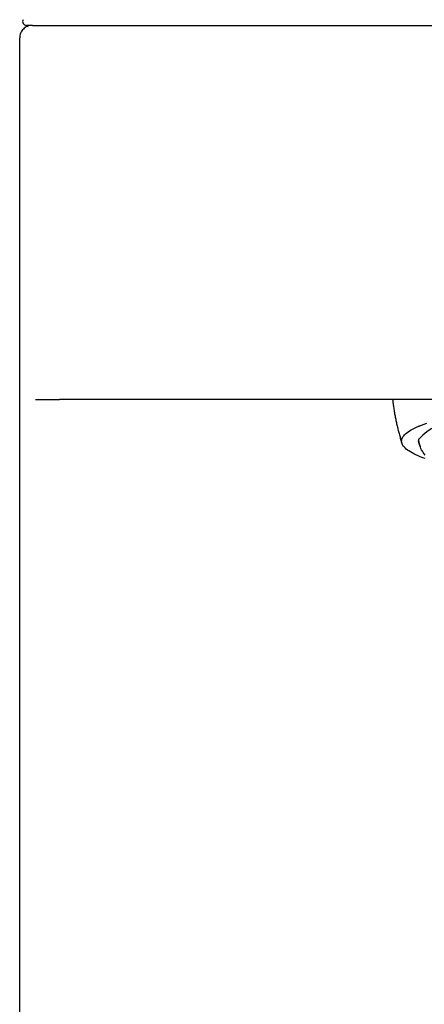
# Model space of a CAD drawing. Header units: millimetres. Extents: x 8 to 789, y 12 to 781.
# Tile 7 of 12: x 384 to 400, y 702 to 741. Entities that reach past the tile are written whole.
import ezdxf

# ---------------------------------------------------------------- set-up
doc = ezdxf.new("R2010")
doc.units = ezdxf.units.MM

msp = doc.modelspace()

# ---------------------------------------------------------------- linework, layer by layer
at = {"color": 7, "linetype": 'Continuous', "lineweight": 30}
for p, q in [((384.768, 740.899), (384.518, 740.899)), ((384.768, 740.899), (385.859, 740.899)), ((393.361, 740.899), (423.64, 740.899)), ((384.25, 464.899), (384.25, 740.399)), ((384.878, 725.899), (385.842, 725.899)), ((423.654, 725.899), (393.346, 725.899)), ((399.562, 724.228), (399.562, 724.226))]:
    msp.add_line(p, q, dxfattribs=at)
at = {"color": 7, "linetype": 'Continuous', "lineweight": 30, "flags": 128}
for points in [[(399.562, 724.228), (399.562, 724.239), (399.567, 724.28), (399.578, 724.321), (399.595, 724.362), (399.618, 724.403), (399.648, 724.443), (399.683, 724.484), (399.725, 724.524), (399.773, 724.564), (399.826, 724.604), (399.886, 724.643), (399.952, 724.682), (400.023, 724.721), (400.101, 724.76), (400.184, 724.798), (400.273, 724.836), (400.367, 724.873), (400.467, 724.91), (400.573, 724.947)], [(400.513, 723.526), (400.41, 723.563), (400.313, 723.6), (400.222, 723.638), (400.136, 723.676), (400.056, 723.715), (399.982, 723.754), (399.914, 723.793), (399.852, 723.833), (399.795, 723.872), (399.745, 723.912), (399.701, 723.953), (399.663, 723.993), (399.631, 724.033), (399.605, 724.074), (399.585, 724.115), (399.571, 724.156), (399.564, 724.197), (399.562, 724.238), (399.567, 724.279), (399.578, 724.319), (399.595, 724.36), (399.618, 724.401), (399.648, 724.441), (399.683, 724.482), (399.725, 724.522), (399.773, 724.562), (399.826, 724.602), (399.886, 724.641), (399.952, 724.681), (400.023, 724.72), (400.101, 724.758), (400.184, 724.796), (400.273, 724.834), (400.367, 724.872), (400.467, 724.908), (400.573, 724.945)], [(400.512, 723.663), (400.47, 723.716), (400.431, 723.77), (400.396, 723.823), (400.365, 723.877), (400.338, 723.931), (400.315, 723.985), (400.296, 724.039), (400.281, 724.093), (400.27, 724.147), (400.262, 724.201), (400.259, 724.255), (400.26, 724.309)]]:
    msp.add_lwpolyline(points, dxfattribs=at)
at = {"color": 7, "linetype": 'Continuous', "lineweight": 30}
for centre, radius, start, end in [((384.518, 741.049), 0.15, 148.2338, 270), ((401.929, 722.826), 2.233, 94.772, 138.381)]:
    msp.add_arc(centre, radius, start, end, dxfattribs=at)
msp.add_open_spline([(384.75, 740.899), (384.718, 740.897), (384.652, 740.893), (384.558, 740.863), (384.471, 740.817), (384.394, 740.754), (384.332, 740.678), (384.286, 740.591), (384.256, 740.497), (384.252, 740.431), (384.25, 740.399)], degree=3, dxfattribs=at)
for points, knots in [([(385.859, 740.899), (385.86, 740.899), (385.862, 740.899), (385.873, 740.899), (385.89, 740.899), (385.914, 740.899), (385.944, 740.899), (385.98, 740.899), (386.023, 740.899), (386.072, 740.899), (386.125, 740.899), (386.184, 740.899), (386.249, 740.899), (386.32, 740.899), (386.401, 740.899), (386.494, 740.899), (386.599, 740.899), (386.712, 740.899), (386.832, 740.899), (386.96, 740.899), (387.105, 740.899), (387.269, 740.899), (387.454, 740.899), (387.649, 740.899), (387.854, 740.899), (388.057, 740.899), (388.255, 740.899), (388.446, 740.899), (388.643, 740.899), (388.845, 740.899), (389.053, 740.899), (389.255, 740.899), (389.45, 740.899), (389.635, 740.899), (389.824, 740.899), (390.016, 740.899), (390.21, 740.899), (390.407, 740.899), (390.612, 740.899), (390.824, 740.899), (391.044, 740.899), (391.265, 740.899), (391.489, 740.899), (391.715, 740.899), (391.939, 740.899), (392.187, 740.899), (392.459, 740.899), (392.759, 740.899), (393.059, 740.899), (393.26, 740.899), (393.361, 740.899)], [0, 0, 0, 0, 0.018843, 0.037654, 0.056448, 0.07524, 0.094047, 0.112883, 0.132567, 0.150828, 0.169066, 0.187293, 0.205526, 0.223777, 0.242061, 0.263666, 0.285217, 0.306738, 0.328253, 0.349786, 0.371361, 0.397747, 0.424054, 0.450327, 0.476609, 0.502946, 0.524859, 0.546713, 0.568531, 0.590341, 0.612169, 0.634039, 0.652368, 0.670654, 0.688913, 0.707159, 0.725408, 0.743676, 0.761978, 0.781625, 0.801229, 0.820809, 0.840385, 0.859976, 0.879602, 0.898401, 0.923804, 0.949176, 0.974561, 1, 1, 1, 1]), ([(393.346, 725.899), (393.273, 725.899), (393.127, 725.899), (392.908, 725.899), (392.69, 725.899), (392.473, 725.899), (392.255, 725.899), (392.036, 725.899), (391.819, 725.899), (391.607, 725.899), (391.401, 725.899), (391.196, 725.899), (390.993, 725.899), (390.792, 725.899), (390.581, 725.899), (390.36, 725.899), (390.131, 725.899), (389.905, 725.899), (389.684, 725.899), (389.466, 725.899), (389.237, 725.899), (388.997, 725.899), (388.749, 725.899), (388.51, 725.899), (388.278, 725.899), (388.067, 725.899), (387.876, 725.899), (387.703, 725.899), (387.537, 725.899), (387.378, 725.899), (387.226, 725.899), (387.088, 725.899), (386.965, 725.899), (386.854, 725.899), (386.749, 725.899), (386.649, 725.899), (386.554, 725.899), (386.465, 725.899), (386.38, 725.899), (386.299, 725.899), (386.223, 725.899), (386.153, 725.899), (386.091, 725.899), (386.035, 725.899), (385.987, 725.899), (385.942, 725.899), (385.902, 725.899), (385.871, 725.899), (385.852, 725.899), (385.849, 725.899), (385.848, 725.899)], [0, 0, 0, 0, 0.018664, 0.037297, 0.055915, 0.074536, 0.093176, 0.11185, 0.131373, 0.149493, 0.167598, 0.185703, 0.203823, 0.221973, 0.240168, 0.261685, 0.283167, 0.304641, 0.326131, 0.347661, 0.369258, 0.395703, 0.422107, 0.448516, 0.474975, 0.501528, 0.523653, 0.545745, 0.56783, 0.589933, 0.612082, 0.6343, 0.652941, 0.671556, 0.690159, 0.708767, 0.727394, 0.746055, 0.764765, 0.784866, 0.804937, 0.824998, 0.845066, 0.865162, 0.885304, 0.904604, 0.930696, 0.956765, 0.982854, 1, 1, 1, 1]), ([(399.202, 725.899), (399.204, 725.874), (399.214, 725.788), (399.234, 725.643), (399.261, 725.463), (399.292, 725.283), (399.327, 725.104), (399.364, 724.926), (399.406, 724.748), (399.451, 724.572), (399.499, 724.396), (399.539, 724.258), (399.564, 724.18), (399.571, 724.159)], [0, 0, 0, 0, 0.042255, 0.144597, 0.246939, 0.349283, 0.451628, 0.553974, 0.656322, 0.758671, 0.861022, 0.963374, 1, 1, 1, 1]), ([(400.261, 724.14), (400.259, 724.148), (400.25, 724.172), (400.245, 724.212), (400.246, 724.26), (400.255, 724.293), (400.26, 724.309)], [0, 0, 0, 0, 0.136539, 0.424414, 0.712288, 1, 1, 1, 1]), ([(400.261, 724.14), (400.267, 724.123), (400.281, 724.078), (400.297, 724.035), (400.307, 724.008)], [0, 0, 0, 0, 0.389239, 1, 1, 1, 1])]:
    msp.add_open_spline(points, degree=3, knots=knots, dxfattribs=at)

doc.saveas('drawing.dxf')
